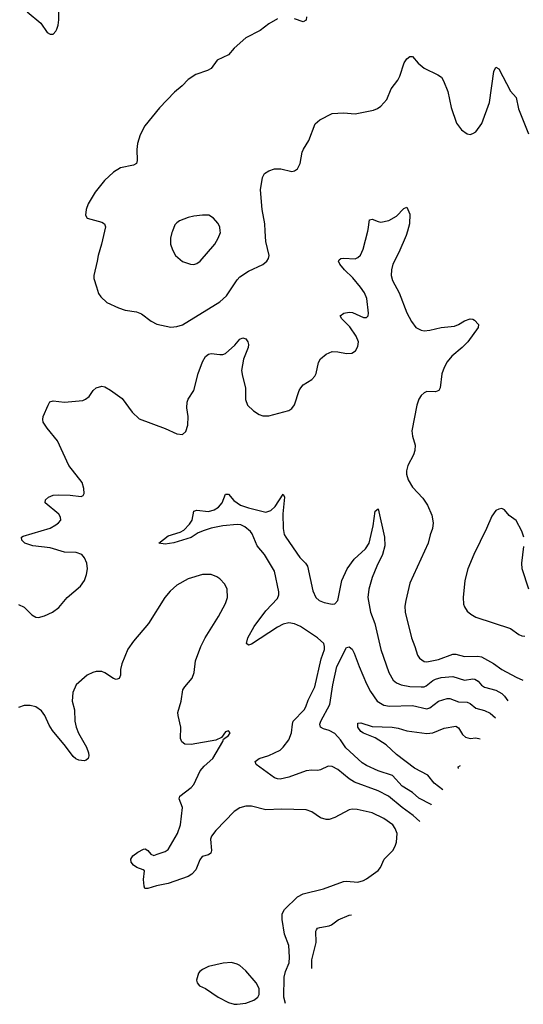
# Model space of a CAD drawing. Header units: inches. Extents: x 1308439 to 1441336, y 959892 to 1036309.
# Tile 149 of 167: x 1422698 to 1426200, y 994621 to 1001471. Entities that reach past the tile are written whole.
import ezdxf

# ---------------------------------------------------------------- set-up
doc = ezdxf.new("R2010")
doc.units = ezdxf.units.IN
doc.header["$MEASUREMENT"] = 0
doc.layers.add('B4020', color=7, linetype='Continuous')
doc.layers.add('B4929', color=7, linetype='Continuous')

msp = doc.modelspace()

# ---------------------------------------------------------------- linework, layer by layer
at = {"layer": 'B4020', "color": 6}
for points, elevation in [([(1422750, 1001525), (1422845.9, 1001445.9), (1422890, 1001382), (1422910, 1001368.9), (1422930, 1001370.4), (1422950, 1001390.4), (1422956.3, 1001403.7), (1422966.3, 1001433.7), (1422969.9, 1001470), (1422969.9, 1001570.1)], 2800), ([(1424490, 1001477.7), (1424430, 1001440.7), (1424370, 1001395.6), (1424270, 1001343.6), (1424190, 1001272.9), (1424150, 1001226.1), (1424071.5, 1001188.5), (1424029.3, 1001130), (1424003.7, 1001116.2), (1423924, 1001090), (1423870, 1001054.9), (1423829.1, 1001010.9), (1423774.4, 1000965.6), (1423670, 1000857.2), (1423567.9, 1000732.1), (1423535.9, 1000670), (1423517, 1000610), (1423512.2, 1000567.8), (1423515.6, 1000490), (1423509.7, 1000470.3), (1423490, 1000459.7), (1423398.8, 1000441.2), (1423350, 1000409.9), (1423288.9, 1000351.1), (1423222.5, 1000270), (1423175, 1000190), (1423159.9, 1000150), (1423155, 1000110), (1423167.5, 1000090), (1423270, 1000061.4), (1423287.3, 1000050), (1423294.8, 1000030), (1423288.1, 1000000)], 2800), ([(1424693.5, 1001490), (1424690, 1001467.3), (1424670, 1001456), (1424610, 1001476.9)], 2800), ([(1424405.8, 1000000), (1424402.9, 1000050), (1424384.8, 1000150), (1424372.5, 1000287.5), (1424387.6, 1000372.4), (1424400.5, 1000399.5), (1424430, 1000419.9), (1424470, 1000432.4), (1424513.2, 1000433.2), (1424590, 1000415.1), (1424610, 1000418.4), (1424630, 1000432.1), (1424649.1, 1000470.9), (1424662.9, 1000550), (1424670.8, 1000569.2), (1424709.8, 1000630.2), (1424753.7, 1000746.3), (1424784.9, 1000775.1), (1424870, 1000818.1), (1424950, 1000821.9), (1425030, 1000815.7), (1425158, 1000842), (1425186.6, 1000853.4), (1425210, 1000870.1), (1425250, 1000916.5), (1425280.6, 1000990), (1425326.5, 1001050), (1425342, 1001078), (1425372.1, 1001170), (1425390, 1001198.5), (1425410, 1001215.2), (1425430, 1001214.8), (1425468.1, 1001168.1), (1425510, 1001133.6), (1425606.1, 1001086.1), (1425630.1, 1001070), (1425645.1, 1001045.1), (1425674.9, 1000970), (1425699.5, 1000859.5), (1425735.3, 1000750), (1425770, 1000704.1), (1425810, 1000676.9), (1425830, 1000672.9), (1425850, 1000678.3), (1425870, 1000691.4), (1425911.6, 1000748.4), (1425965.4, 1000894.6), (1425995.8, 1001110), (1426010, 1001140.2), (1426030, 1001129.3), (1426110, 1000973), (1426151.4, 1000930), (1426166.1, 1000850), (1426235.5, 1000675.5)], 2800), ([(1425118.6, 1000000), (1425121.1, 1000010), (1425130, 1000079.3), (1425150, 1000084), (1425190, 1000066.7), (1425210, 1000063), (1425265.4, 1000074.6), (1425317.3, 1000102.7), (1425370, 1000157.6), (1425390, 1000167.3), (1425410, 1000118), (1425408.1, 1000050), (1425394.4, 1000000)], 2700), ([(1424093.2, 1000000), (1424090.6, 1000030), (1424075.7, 1000055.7), (1424046.3, 1000090), (1424012.7, 1000110), (1423970, 1000110.8), (1423910, 1000103.7), (1423870, 1000094.7), (1423810, 1000072.2), (1423790, 1000058.3), (1423777.5, 1000042.5), (1423760.2, 1000000)], 2900)]:
    msp.add_lwpolyline(points, dxfattribs=dict(at, elevation=elevation))
at = {"layer": 'B4929', "color": 6}
for points, elevation in [([(1422690, 997402.1), (1422730, 997383.9), (1422783.3, 997330), (1422810, 997315.2), (1422830, 997312.9), (1422870, 997322.8), (1422927, 997350), (1422970, 997380.5), (1423028.3, 997451.7), (1423121.9, 997530), (1423147.9, 997570), (1423163.6, 997610), (1423170.3, 997650), (1423164.4, 997690), (1423150, 997726.2), (1423130, 997750.4), (1423090, 997764.1), (1423010, 997766.5), (1422910, 997797.5), (1422788.6, 997810), (1422733.8, 997830), (1422712.1, 997850), (1422711.4, 997870), (1422723.2, 997876.8), (1422910, 997933.8), (1422950, 997955.6), (1422968.5, 997970), (1422983.3, 997990), (1422982.1, 998010), (1422970, 998031.1), (1422876.4, 998110), (1422877.5, 998130), (1422898.9, 998150), (1422930, 998161.9), (1422970, 998166.1), (1423050, 998162.6), (1423126.6, 998153.4), (1423139.2, 998160.8), (1423146.3, 998173.7), (1423145.3, 998210), (1423131.6, 998250), (1423041, 998370), (1422961, 998541), (1422888.5, 998630), (1422862.4, 998670), (1422858.1, 998690), (1422861.6, 998710), (1422895.2, 998790), (1422908.7, 998811.3), (1422930, 998818.4), (1423010, 998810.1), (1423137.8, 998822.2), (1423156.9, 998830), (1423182.4, 998850), (1423208.7, 998891.3), (1423229.6, 998910.5), (1423270, 998920.1), (1423290, 998917), (1423330, 998894.3), (1423410, 998834.5), (1423479.4, 998739.4), (1423530, 998694.6), (1423710, 998626), (1423790, 998588.9), (1423830, 998586), (1423853.9, 998606.1), (1423867.3, 998650), (1423868.7, 998710), (1423859.6, 998770), (1423863.4, 998810), (1423870, 998830.1), (1423908.5, 998890), (1423939.5, 999010), (1423970, 999089.5), (1423990, 999126.6), (1424010, 999143.9), (1424030, 999148.7), (1424090, 999141.5), (1424110, 999141.7), (1424130, 999148.8), (1424194, 999206), (1424230, 999248.6), (1424250, 999257.9), (1424270.9, 999250.9), (1424283.9, 999230), (1424288.5, 999210), (1424286.4, 999190), (1424254.1, 999110), (1424241.1, 999030), (1424246.4, 998990), (1424269, 998910), (1424267.3, 998827.3), (1424281.5, 998790), (1424324.6, 998750), (1424364.4, 998724.4), (1424390, 998713.9), (1424430, 998715.3), (1424570, 998751.1), (1424590, 998765.8), (1424610, 998791.6), (1424641.7, 998890), (1424652.6, 998910), (1424670.2, 998929.8), (1424730, 998967.9), (1424750.8, 998990), (1424759.3, 999010), (1424775.1, 999084.9), (1424790, 999111.6), (1424830, 999143.9), (1424870, 999161.2), (1424910, 999160.5), (1424970, 999148.1), (1425008.9, 999151.1), (1425033.9, 999166.1), (1425050, 999197.3), (1425054, 999230), (1425038.4, 999270), (1424993.7, 999333.7), (1424939.2, 999390), (1424925.6, 999410), (1424952.3, 999430), (1424990, 999437), (1425013.5, 999433.5), (1425090, 999399.2), (1425110, 999399.7), (1425120.7, 999410), (1425124.4, 999430), (1425112.8, 999530), (1425096.7, 999570), (1425068, 999610), (1425014.4, 999674.4), (1424956.2, 999730), (1424924.2, 999770), (1424915.5, 999790), (1424920, 999800), (1424930.7, 999809.3), (1424948.8, 999811.2), (1425030, 999807.5), (1425050, 999815.5), (1425067.7, 999832.3), (1425086.2, 999873.8), (1425118.6, 1000000)], 2700), ([(1423288.1, 1000000), (1423268, 999910), (1423242.9, 999830), (1423237.8, 999790), (1423213.4, 999690), (1423214.8, 999670), (1423231.2, 999611.2), (1423246.9, 999566.9), (1423261.6, 999541.6), (1423304.2, 999504.2), (1423386, 999466), (1423430.9, 999450.9), (1423510, 999437.2), (1423545, 999425), (1423613.1, 999373.1), (1423652.5, 999352.5), (1423750, 999332.1), (1423790, 999335.4), (1423830, 999346.9), (1424090, 999507.4), (1424135.2, 999550), (1424210, 999660.6), (1424230, 999681.7), (1424290, 999720.9), (1424390, 999766.5), (1424417.1, 999790), (1424429.4, 999810), (1424433.7, 999830), (1424410, 999927), (1424405.8, 1000000)], 2800), ([(1423760.2, 1000000), (1423756.1, 999990), (1423747.8, 999950), (1423747.5, 999910), (1423760.1, 999870), (1423782.7, 999830), (1423830, 999787.7), (1423885.5, 999770), (1423910, 999768.5), (1423930, 999774.2), (1423952.2, 999790), (1424054.3, 999910), (1424078.4, 999950), (1424094, 999990), (1424093.2, 1000000)], 2900), ([(1425394.4, 1000000), (1425386.1, 999970), (1425334, 999850), (1425292.3, 999770), (1425282.9, 999730), (1425280.5, 999690), (1425290, 999656), (1425336.7, 999570), (1425390, 999431), (1425422.6, 999370), (1425453.4, 999330), (1425490, 999310.5), (1425510, 999307.2), (1425550, 999310.4), (1425630, 999329.1), (1425722.4, 999337.6), (1425750, 999349.2), (1425790, 999375), (1425830, 999389.4), (1425850, 999387.6), (1425860.7, 999380.7), (1425888.4, 999350), (1425887.2, 999330), (1425814.8, 999230), (1425775.1, 999190), (1425702, 999130), (1425671.2, 999090), (1425649.5, 999050), (1425633.4, 999006.6), (1425622.7, 998910), (1425611.8, 998890), (1425590, 998882.3), (1425530, 998883.9), (1425510, 998875.3), (1425490, 998855.9), (1425473.3, 998830), (1425458.8, 998790), (1425425.7, 998610), (1425430, 998574), (1425447.1, 998510), (1425446, 998474), (1425435.6, 998444.4), (1425397.2, 998370), (1425387.8, 998332.2), (1425387.9, 998310), (1425399.9, 998270), (1425430, 998219.1), (1425501.1, 998141.1), (1425533.7, 998093.7), (1425564.9, 998024.9), (1425574.3, 997970), (1425569.1, 997930), (1425552.8, 997887.2), (1425538.9, 997830), (1425411.2, 997550), (1425382.8, 997430), (1425377.4, 997390), (1425379, 997350), (1425422.8, 997170), (1425446.4, 997110), (1425463.3, 997050), (1425477.8, 997030), (1425510, 997006.3), (1425530, 997002.6), (1425610, 997019.3), (1425710, 997056.7), (1425730, 997056.4), (1425790, 997040.5), (1425883.8, 997043.8), (1425910, 997037.1), (1425992.7, 996992.7), (1426051.8, 996950), (1426150, 996895.7), (1426197.6, 996876.5)], 2700), ([(1425480, 995892.5), (1425434.3, 995934.3), (1425358.8, 995990), (1425263.7, 996070), (1425190, 996106.7), (1425026.5, 996166.5), (1424989.8, 996189.8), (1424910, 996255.1), (1424870, 996275.5), (1424843.3, 996276.7), (1424790, 996252.4), (1424771.4, 996248.6), (1424730, 996250.2), (1424690, 996245.1), (1424570, 996200.2), (1424510, 996187.1), (1424490, 996188.7), (1424470, 996197), (1424342.1, 996290), (1424335.8, 996310), (1424363.2, 996330), (1424430, 996351.3), (1424510.4, 996389.7), (1424531.3, 996408.7), (1424570, 996461.7), (1424588.1, 996510), (1424594.1, 996570), (1424600.6, 996590), (1424677, 996670), (1424688.6, 996690), (1424703.6, 996736.4), (1424749.8, 996830), (1424795, 997025), (1424817.2, 997090), (1424818.2, 997110), (1424812.6, 997130), (1424770, 997171.4), (1424650, 997249.8), (1424610, 997268.4), (1424570, 997275.3), (1424530, 997264.5), (1424490, 997245.1), (1424310, 997127.2), (1424290, 997118.6), (1424274.2, 997130), (1424284.5, 997170), (1424327.9, 997250), (1424410, 997359.2), (1424490, 997442.9), (1424500.4, 997470), (1424500.2, 997490), (1424470, 997634.8), (1424401.4, 997750), (1424349, 997810), (1424314.9, 997894.9), (1424304.3, 997910), (1424263.4, 997943.4), (1424235.5, 997955.5), (1424210, 997957.9), (1424110, 997950.6), (1424030, 997934.4), (1423981.9, 997918.1), (1423939.5, 997900.5), (1423890, 997869.2), (1423770, 997831.9), (1423710, 997822.1), (1423665.6, 997830), (1423730, 997879.7), (1423815, 997904.9), (1423840.2, 997919.8), (1423878.8, 997961.2), (1423897, 997990), (1423910, 998052.3), (1423930, 998057.7), (1424010, 998049.1), (1424050, 998061.4), (1424079.7, 998080.3), (1424107.3, 998110), (1424130, 998168.9), (1424150, 998170.3), (1424186.4, 998126.5), (1424233.2, 998093.2), (1424290, 998074), (1424410, 998045), (1424443.4, 998056.6), (1424475, 998085), (1424530.9, 998170.9), (1424540.1, 998150), (1424527.6, 998032.4), (1424529.7, 997930), (1424538.3, 997890), (1424547.7, 997870), (1424645.7, 997730), (1424685.9, 997690), (1424699.5, 997670), (1424737.5, 997497.5), (1424757.6, 997450), (1424780.4, 997430), (1424816.1, 997416.1), (1424870, 997403.8), (1424890, 997406.5), (1424910.2, 997429.8), (1424938.7, 997570), (1424974.3, 997650), (1425023.1, 997716.9), (1425102.3, 997790), (1425128.3, 997830), (1425155.9, 997950), (1425170, 998052), (1425190, 998068.4), (1425235.4, 997870), (1425238.2, 997810), (1425221.3, 997750), (1425181.5, 997670), (1425149.7, 997590.3), (1425126.7, 997510), (1425118.7, 997450), (1425136.6, 997350), (1425167.7, 997270), (1425210, 997090), (1425265.3, 996930), (1425295.9, 996875.9), (1425317.7, 996857.7), (1425350, 996842.9), (1425410, 996832.2), (1425490, 996828.8), (1425510, 996829.9), (1425523.8, 996836.2), (1425570, 996873.5), (1425590, 996883.7), (1425630, 996894.1), (1425710, 996901.8), (1425790, 996875.3), (1425850, 996886.1), (1425863.5, 996883.5), (1425885.4, 996870), (1425910, 996841.8), (1425930, 996827), (1426010, 996805.9), (1426050, 996783), (1426070, 996765.1), (1426092.9, 996733.1)], 2600), ([(1426204.1, 997870), (1426190, 997912.9), (1426150, 997987.6), (1426102.5, 998022.5), (1426070, 998060.9), (1426050, 998069.3), (1426030, 998066.6), (1426010, 998055.1), (1425982.3, 998017.7), (1425944, 997930), (1425855, 997750), (1425814, 997650), (1425793.7, 997570), (1425782.1, 997450), (1425784.6, 997404.6), (1425790, 997385.3), (1425810, 997356.9), (1425834.6, 997334.6), (1425870, 997313.4), (1426110, 997234.5), (1426170, 997192.8), (1426190, 997184.3), (1426210, 997183.1)], 2800), ([(1426237.7, 997510), (1426192.1, 997650), (1426189.3, 997690), (1426204.7, 997804.7)], 2800), ([(1424546.7, 994627.3), (1424535.8, 994670), (1424538.2, 994810), (1424547.1, 994850), (1424570.9, 994910), (1424575.4, 994950), (1424569.5, 995030), (1424539.7, 995110), (1424522.9, 995210), (1424524, 995250), (1424538.7, 995281.3), (1424630, 995368.8), (1424670, 995388.6), (1424810, 995423.2), (1424950, 995474.4), (1424970, 995476.8), (1425050, 995470.1), (1425090, 995481.9), (1425110, 995493.6), (1425190, 995551.7), (1425206.3, 995573.7), (1425233.2, 995630), (1425292.9, 995690), (1425310, 995721.4), (1425318.8, 995750), (1425322.1, 995810), (1425310, 995844.5), (1425292.2, 995870), (1425230, 995914), (1425150, 995952.3), (1425043.7, 995976.3), (1425010, 995978.1), (1424990, 995973.4), (1424890, 995920.1), (1424850, 995907.4), (1424830, 995906.2), (1424790, 995918.6), (1424730, 995961), (1424690, 995972.8), (1424519.2, 995979.2), (1424410, 995974.8), (1424310, 996000.3), (1424270, 996000.1), (1424230, 995987.8), (1424190, 995962.8), (1424061.2, 995830), (1424033, 995790), (1424025.9, 995770), (1424031.4, 995690), (1424027.2, 995672.8), (1424010, 995661), (1423967.8, 995650), (1423950, 995627.1), (1423922.5, 995557.5), (1423894.2, 995525.8), (1423869.3, 995510.7), (1423730, 995461.8), (1423650, 995445.3), (1423590, 995425.6), (1423567.7, 995427.7), (1423562.7, 995442.7), (1423559.9, 995490), (1423566, 995550), (1423557, 995557), (1423512.3, 995572.3), (1423489.7, 995590), (1423474.5, 995610), (1423471.1, 995630), (1423477, 995643), (1423485.6, 995654.4), (1423520.4, 995679.6), (1423559.3, 995700.7), (1423570, 995702.8), (1423590, 995691.3), (1423610, 995666.3), (1423630, 995655), (1423653.5, 995666.5), (1423710, 995683.3), (1423730, 995698.5), (1423794.6, 995810), (1423816.9, 995870), (1423829.9, 995990), (1423807.1, 996050), (1423810.9, 996070), (1423890, 996128.6), (1423909.7, 996150.3), (1423954, 996246), (1423981.7, 996278.3), (1424042, 996330), (1424110.5, 996450), (1424114.4, 996465.6), (1424151.1, 996490), (1424162.2, 996510), (1424150, 996524), (1424130, 996516.5), (1424102, 996478), (1424062, 996458), (1423890, 996428.1), (1423847.7, 996430), (1423826.3, 996446.3), (1423817.2, 996470), (1423818.4, 996550), (1423799.4, 996630), (1423798.8, 996650), (1423821.2, 996730), (1423832.5, 996807.5), (1423846.4, 996830), (1423898.7, 996890), (1423912.5, 996930), (1423921.1, 997010), (1423957.9, 997110), (1423987.4, 997170), (1424081.3, 997318.7), (1424130.3, 997410), (1424142.9, 997450), (1424139.9, 997510), (1424124.1, 997544.1), (1424090, 997581.3), (1424070, 997594.7), (1424030, 997610.6), (1423970, 997611.6), (1423870, 997581.1), (1423790, 997536), (1423744.1, 997495.9), (1423708.1, 997450), (1423594.5, 997270), (1423490, 997146.5), (1423450, 997091.4), (1423408.3, 996990), (1423400.2, 996950), (1423399.1, 996910), (1423390, 996887.8), (1423370, 996880.3), (1423350, 996886.8), (1423290, 996927.3), (1423270, 996935.3), (1423230, 996935.4), (1423206.7, 996930), (1423166.4, 996910), (1423090, 996844.5), (1423066.7, 996790), (1423062.3, 996730), (1423078.7, 996670), (1423082.7, 996590), (1423091.4, 996550), (1423107.6, 996507.6), (1423163.6, 996410), (1423176.8, 996370), (1423178.3, 996350), (1423173.6, 996330), (1423160.7, 996319.3), (1423145.8, 996314.2), (1423110, 996319.9), (1423088.9, 996328.9), (1423070, 996344.7), (1423017.6, 996417.6), (1422926.1, 996526.1), (1422903.3, 996563.4), (1422873.8, 996630), (1422850, 996662.6), (1422810.5, 996690), (1422770, 996698.5), (1422730, 996700.8), (1422690, 996686.6)], 2700), ([(1425562.6, 996005.8), (1425558.7, 996010), (1425474.7, 996054.7), (1425430, 996093.4), (1425358.1, 996138.1), (1425290, 996213.5), (1425190, 996244.8), (1425110, 996281.1), (1425079.7, 996299.7), (1424966.1, 996406.1), (1424930, 996461.2), (1424890, 996503.8), (1424850, 996526.1), (1424810, 996537.5), (1424788.9, 996550), (1424785.8, 996570), (1424793.2, 996590), (1424854.4, 996705.6), (1424876.2, 996843.8), (1424903.2, 996970), (1424970, 997103.7), (1424990, 997107), (1425010.7, 997090.7), (1425024.7, 997064.7), (1425057.7, 996970), (1425110.3, 996850.3), (1425138, 996798), (1425184.3, 996730), (1425230, 996702), (1425270, 996695.3), (1425430, 996698.7), (1425530, 996676.8), (1425550, 996684.5), (1425610, 996728.9), (1425670, 996749.1), (1425690, 996747.6), (1425750, 996725.4), (1425810, 996723.2), (1425830, 996713.4), (1425870, 996681.1), (1425930, 996664.9), (1425970, 996645.2), (1426005.9, 996613.7)], 2500), ([(1425641.4, 996113.9), (1425579.7, 996159.7), (1425535.3, 996215.3), (1425444.1, 996264.1), (1425318.6, 996358.6), (1425247, 996427), (1425170, 996473.9), (1425090, 996506.4), (1425070, 996519.9), (1425048.7, 996550), (1425050, 996576.9), (1425070, 996580.1), (1425150, 996554.7), (1425288.9, 996550), (1425330, 996542.8), (1425390, 996524.4), (1425530, 996505.8), (1425571.6, 996508.4), (1425650, 996541.2), (1425730, 996556.4), (1425750, 996544.4), (1425777.5, 996497.5), (1425798.7, 996478.7), (1425830, 996470.7), (1425870, 996474.9), (1425899.3, 996467.5)], 2400), ([(1425749.6, 996262.2), (1425746.6, 996273.4), (1425763.4, 996281.2)], 2300), ([(1424728.8, 994869.2), (1424729.8, 994930.2), (1424760.8, 995050), (1424758.2, 995130), (1424761.6, 995138.4), (1424770, 995150), (1424784.4, 995155.6), (1424850, 995166.4), (1424866.7, 995173.3), (1424912.3, 995207.7), (1424990, 995240.2), (1425006, 995242.5)], 2600)]:
    msp.add_lwpolyline(points, dxfattribs=dict(at, elevation=elevation))
at = {"layer": 'B4929', "color": 6, "elevation": 2800}
msp.add_lwpolyline([(1424170, 994911.4), (1424112.1, 994907.9), (1424010, 994883.1), (1423970, 994863.9), (1423950.3, 994850), (1423942.2, 994837.8), (1423928.7, 994790), (1423932.2, 994770), (1423948.5, 994748.5), (1423990, 994731.6), (1424078.3, 994670), (1424150, 994634.2), (1424190, 994622.1), (1424210, 994620.9), (1424270, 994628.1), (1424326.2, 994650), (1424353.8, 994670), (1424363, 994690), (1424362.4, 994730), (1424342.3, 994770), (1424270, 994853.6), (1424230, 994889.8), (1424210, 994900.2)], close=True, dxfattribs=at)

doc.saveas('drawing.dxf')
